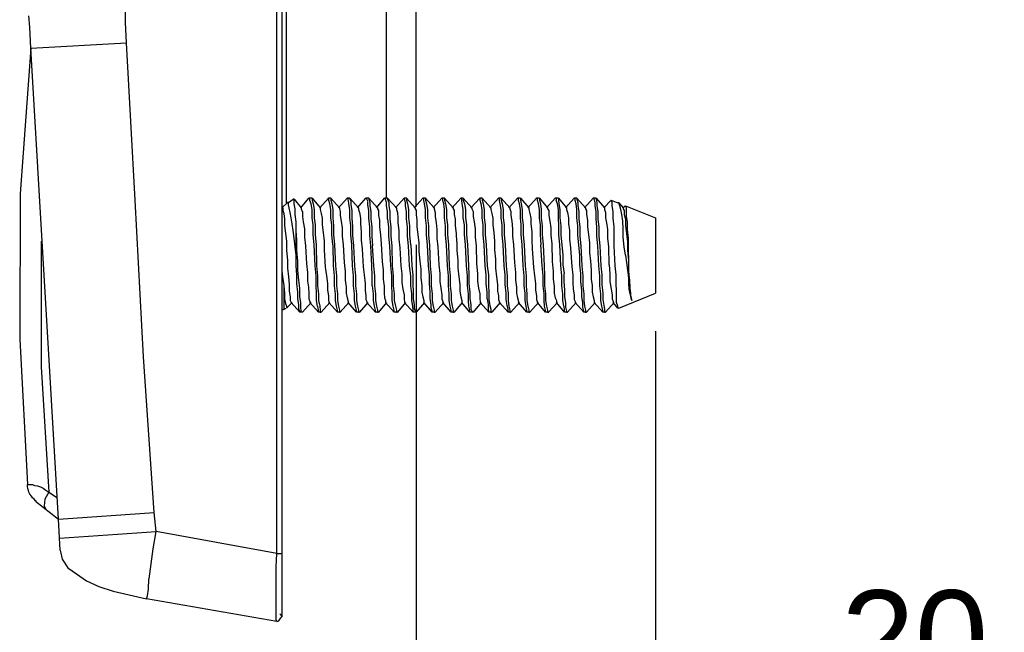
# Model space of a CAD drawing. Extents: x 0 to 283, y 0 to 196.
# Tile 17 of 35: x 122 to 148, y 79 to 95. Entities that reach past the tile are written whole.
import ezdxf

# ---------------------------------------------------------------- set-up
doc = ezdxf.new("R2010")
doc.units = 0
doc.layers.get('0').update_dxf_attribs({"linetype": 'CONTINUOUS'})
doc.layers.get('DEFPOINTS').update_dxf_attribs({"linetype": 'CONTINUOUS'})
doc.layers.add('LAYER_1', color=7, linetype='CONTINUOUS')
doc.styles.add('SANSSERIF', font='sanss___.ttf')
doc.dimstyles.new('ISO-25$0', dxfattribs={"dimtxt": 2.5, "dimasz": 2.5, "dimexe": 1.25, "dimexo": 1, "dimgap": 0.6, "dimtad": 1, "dimdec": 1, "dimzin": 9, "dimdsep": 46, "dimtxsty": 'SANSSERIF', "dimcen": 0.75, "dimadec": 1, "dimazin": 0, "dimtfac": 1, "dimtdec": 1, "dimtmove": 0, "dimatfit": 3, "dimfxl": 1, "dimarcsym": 0})

# ---------------------------------------------------------------- blocks, each defined once
blk = doc.blocks.new('*D59')
at = {"color": 0, "lineweight": -2, "transparency": 16777216}
for p, q in [((132.314, 88.76), (132.314, 64.536)), ((128.616, 77.983), (128.616, 64.536)), ((126.116, 65.786), (123.616, 65.786)), ((128.616, 65.786), (132.314, 65.786)), ((134.814, 65.786), (143.004, 65.786))]:
    blk.add_line(p, q, dxfattribs=at)
at = {"color": 0, "transparency": 16777216}
for points in [[(126.116, 66.203), (126.116, 65.37), (128.616, 65.786)], [(134.814, 66.203), (134.814, 65.37), (132.314, 65.786)]]:
    blk.add_solid(points, dxfattribs=at)
at = {"layer": 'DEFPOINTS', "color": 0, "transparency": 16777216}
for p in [(132.314, 89.76), (128.616, 78.983), (132.314, 65.786)]:
    blk.add_point(p, dxfattribs=at)
at = {"color": 0, "transparency": 16777216, "insert": (140.159, 67.636), "char_height": 2.5, "attachment_point": 5, "style": 'SANSSERIF'}
blk.add_mtext('7.4', dxfattribs=at)
blk = doc.blocks.new('*D60')
at = {"color": 0, "lineweight": -2, "transparency": 16777216}
for p, q in [((138.631, 86.48), (138.631, 75.228)), ((128.616, 77.936), (128.616, 75.228)), ((131.116, 76.478), (136.131, 76.478)), ((138.631, 76.478), (147.842, 76.478))]:
    blk.add_line(p, q, dxfattribs=at)
at = {"color": 0, "transparency": 16777216}
for points in [[(131.116, 76.895), (131.116, 76.061), (128.616, 76.478)], [(136.131, 76.895), (136.131, 76.061), (138.631, 76.478)]]:
    blk.add_solid(points, dxfattribs=at)
at = {"layer": 'DEFPOINTS', "color": 0, "transparency": 16777216}
for p in [(138.631, 87.48), (128.616, 78.936), (138.631, 76.478)]:
    blk.add_point(p, dxfattribs=at)
at = {"color": 0, "transparency": 16777216, "insert": (145.476, 78.366), "char_height": 2.5, "attachment_point": 5, "style": 'SANSSERIF'}
blk.add_mtext('20', dxfattribs=at)

msp = doc.modelspace()

# ---------------------------------------------------------------- linework, layer by layer
at = {"layer": 'LAYER_1', "color": 7}
for points in [[(128.765, 123.408), (128.765, 78.936)], [(128.63, 80.609), (128.63, 121.734)], [(131.531, 89.99), (131.531, 112.61)], [(128.886, 89.868), (128.886, 112.488)], [(132.314, 89.76), (132.314, 112.367)], [(124.635, 94.632), (124.635, 94.915)], [(122.111, 94.511), (122.084, 94.809)], [(122.138, 93.958), (122.111, 94.511)], [(124.662, 94.093), (124.635, 94.633)], [(122.138, 93.958), (121.854, 90.111)], [(122.138, 93.958), (124.662, 94.093)], [(122.867, 81.514), (122.138, 93.957)], [(124.891, 89.936), (124.662, 94.093)], [(121.854, 90.111), (121.841, 86.264)], [(128.94, 89.882), (129.061, 89.962)], [(129.089, 89.962), (129.061, 89.962)], [(129.089, 89.962), (129.278, 89.733)], [(129.089, 89.936), (129.089, 89.962)], [(129.264, 89.733), (129.48, 89.99)], [(129.507, 89.99), (129.48, 89.99)], [(129.561, 89.99), (129.507, 89.99)], [(129.507, 89.99), (129.507, 89.99)], [(129.507, 89.936), (129.507, 89.99)], [(129.561, 89.99), (129.561, 89.99)], [(129.561, 89.99), (129.777, 89.733)], [(129.561, 89.99), (129.561, 89.936)], [(129.561, 89.99), (129.561, 89.99)], [(129.764, 89.733), (129.993, 89.99)], [(130.006, 89.99), (129.993, 89.99)], [(130.06, 89.99), (130.006, 89.99)], [(130.006, 89.99), (130.006, 89.99)], [(130.006, 89.936), (130.006, 89.99)], [(130.06, 89.99), (130.06, 89.99)], [(130.06, 89.99), (130.289, 89.733)], [(130.06, 89.99), (130.06, 89.936)], [(130.06, 89.99), (130.06, 89.99)], [(130.263, 89.733), (130.492, 89.99)], [(130.519, 89.99), (130.492, 89.99)], [(130.519, 89.99), (130.519, 89.99)], [(130.519, 89.936), (130.519, 89.99)], [(130.56, 89.99), (130.52, 89.99)], [(130.56, 89.99), (130.56, 89.99)], [(130.56, 89.99), (130.789, 89.733)], [(130.56, 89.99), (130.56, 89.962)], [(130.56, 89.962), (130.586, 89.909)], [(130.762, 89.733), (130.978, 89.99)], [(130.978, 89.99), (130.978, 89.99)], [(131.005, 89.99), (130.978, 89.99)], [(131.059, 89.99), (131.005, 89.99)], [(131.005, 89.962), (131.005, 89.99)], [(131.032, 89.909), (131.005, 89.962)], [(131.059, 89.99), (131.059, 89.99)], [(131.059, 89.99), (131.288, 89.733)], [(131.059, 89.99), (131.059, 89.962)], [(131.059, 89.962), (131.086, 89.882)], [(131.261, 89.733), (131.477, 89.99)], [(131.505, 89.99), (131.477, 89.99)], [(131.558, 89.99), (131.505, 89.99)], [(131.505, 89.962), (131.505, 89.99)], [(131.531, 89.882), (131.505, 89.962)], [(131.558, 89.99), (131.558, 89.99)], [(131.558, 89.99), (131.788, 89.733)], [(131.558, 89.99), (131.558, 89.962)], [(131.558, 89.962), (131.585, 89.882)], [(131.761, 89.733), (131.99, 89.99)], [(132.004, 89.99), (131.99, 89.99)], [(132.058, 89.99), (132.004, 89.99)], [(132.004, 89.962), (132.004, 89.99)], [(132.031, 89.882), (132.004, 89.962)], [(132.058, 89.99), (132.058, 89.99)], [(132.058, 89.99), (132.287, 89.733)], [(132.058, 89.99), (132.058, 89.936)], [(132.058, 89.99), (132.058, 89.99)], [(132.261, 89.733), (132.49, 89.99)], [(132.517, 89.99), (132.49, 89.99)], [(132.557, 89.99), (132.517, 89.99)], [(132.517, 89.99), (132.517, 89.99)], [(132.517, 89.936), (132.517, 89.99)], [(132.557, 89.99), (132.557, 89.99)], [(132.557, 89.99), (132.786, 89.733)], [(132.557, 89.99), (132.557, 89.936)], [(132.557, 89.99), (132.557, 89.99)], [(132.76, 89.733), (132.989, 89.99)], [(133.016, 89.99), (132.989, 89.99)], [(133.057, 89.99), (133.016, 89.99)], [(133.016, 89.99), (133.016, 89.99)], [(133.016, 89.936), (133.016, 89.99)], [(133.057, 89.99), (133.057, 89.99)], [(133.057, 89.99), (133.286, 89.733)], [(133.057, 89.99), (133.057, 89.936)], [(133.057, 89.99), (133.057, 89.99)], [(133.259, 89.733), (133.489, 89.99)], [(133.515, 89.99), (133.489, 89.99)], [(133.556, 89.99), (133.515, 89.99)], [(133.515, 89.99), (133.515, 89.99)], [(133.515, 89.936), (133.515, 89.99)], [(133.556, 89.99), (133.556, 89.99)], [(133.556, 89.99), (133.785, 89.733)], [(133.556, 89.99), (133.556, 89.936)], [(133.556, 89.99), (133.556, 89.99)], [(133.758, 89.733), (133.988, 89.99)], [(134.002, 89.99), (133.988, 89.99)], [(134.055, 89.99), (134.002, 89.99)], [(134.002, 89.99), (134.002, 89.99)], [(134.002, 89.936), (134.002, 89.99)], [(134.055, 89.99), (134.055, 89.99)], [(134.055, 89.99), (134.285, 89.733)], [(134.055, 89.99), (134.055, 89.936)], [(134.055, 89.99), (134.055, 89.99)], [(134.258, 89.733), (134.488, 89.99)], [(134.514, 89.99), (134.487, 89.99)], [(134.555, 89.99), (134.514, 89.99)], [(134.514, 89.99), (134.514, 89.99)], [(134.514, 89.936), (134.514, 89.99)], [(134.555, 89.99), (134.555, 89.99)], [(134.555, 89.99), (134.784, 89.733)], [(134.555, 89.99), (134.555, 89.936)], [(134.555, 89.99), (134.555, 89.99)], [(134.757, 89.733), (134.987, 89.99)], [(135.014, 89.99), (134.987, 89.99)], [(135.067, 89.99), (135.014, 89.99)], [(135.014, 89.99), (135.014, 89.99)], [(135.014, 89.936), (135.014, 89.99)], [(135.067, 89.99), (135.067, 89.99)], [(135.067, 89.99), (135.284, 89.733)], [(135.067, 89.99), (135.067, 89.936)], [(135.067, 89.99), (135.067, 89.99)], [(135.257, 89.733), (135.486, 89.99)], [(135.513, 89.99), (135.486, 89.99)], [(135.567, 89.99), (135.513, 89.99)], [(135.513, 89.99), (135.513, 89.99)], [(135.513, 89.936), (135.513, 89.99)], [(135.567, 89.99), (135.567, 89.99)], [(135.567, 89.99), (135.783, 89.733)], [(135.567, 89.99), (135.567, 89.936)], [(135.567, 89.99), (135.567, 89.99)], [(135.756, 89.733), (135.985, 89.99)], [(136.013, 89.99), (135.985, 89.99)], [(136.066, 89.99), (136.013, 89.99)], [(136.013, 89.99), (136.013, 89.99)], [(136.013, 89.936), (136.013, 89.99)], [(136.066, 89.99), (136.066, 89.99)], [(136.066, 89.99), (136.282, 89.733)], [(136.066, 89.99), (136.066, 89.936)], [(136.066, 89.99), (136.066, 89.99)], [(136.255, 89.733), (136.484, 89.99)], [(136.512, 89.99), (136.485, 89.99)], [(136.552, 89.99), (136.512, 89.99)], [(136.512, 89.99), (136.512, 89.99)], [(136.512, 89.936), (136.512, 89.99)], [(136.552, 89.99), (136.552, 89.99)], [(136.552, 89.99), (136.781, 89.733)], [(136.552, 89.99), (136.552, 89.962)], [(136.552, 89.962), (136.579, 89.882)], [(136.755, 89.733), (136.984, 89.99)], [(137.011, 89.99), (136.984, 89.99)], [(137.065, 89.99), (137.011, 89.99)], [(137.011, 89.962), (137.011, 89.99)], [(137.038, 89.882), (137.011, 89.962)], [(137.065, 89.99), (137.065, 89.99)], [(137.065, 89.99), (137.281, 89.733)], [(137.065, 89.99), (137.065, 89.962)], [(137.065, 89.962), (137.078, 89.882)], [(125.107, 85.806), (124.891, 89.936)], [(128.765, 89.733), (128.913, 89.882)], [(128.765, 89.76), (128.792, 89.733)], [(128.792, 89.733), (128.792, 89.706)], [(128.792, 89.707), (128.792, 89.667)], [(128.94, 89.868), (128.913, 89.882)], [(128.913, 89.882), (128.913, 89.882)], [(128.94, 89.882), (128.913, 89.882)], [(128.94, 89.814), (128.94, 89.882)], [(128.94, 89.814), (128.94, 89.868)], [(128.954, 89.733), (128.94, 89.814)], [(128.98, 89.612), (128.954, 89.733)], [(129.089, 89.842), (129.089, 89.935)], [(129.115, 89.707), (129.089, 89.842)], [(129.115, 89.558), (129.115, 89.706)], [(129.278, 89.733), (129.278, 89.706)], [(129.278, 89.707), (129.304, 89.639)], [(129.534, 89.842), (129.507, 89.935)], [(129.561, 89.693), (129.534, 89.841)], [(129.561, 89.936), (129.588, 89.842)], [(129.588, 89.842), (129.615, 89.693)], [(129.777, 89.733), (129.777, 89.693)], [(129.777, 89.733), (129.777, 89.733)], [(130.034, 89.842), (130.006, 89.935)], [(130.06, 89.693), (130.034, 89.841)], [(130.06, 89.936), (130.087, 89.842)], [(130.087, 89.842), (130.114, 89.693)], [(130.29, 89.733), (130.29, 89.706)], [(130.29, 89.707), (130.303, 89.639)], [(130.533, 89.842), (130.52, 89.935)], [(130.56, 89.693), (130.533, 89.841)], [(130.586, 89.909), (130.586, 89.815)], [(130.586, 89.814), (130.614, 89.667)], [(130.789, 89.733), (130.789, 89.693)], [(131.032, 89.814), (131.032, 89.908)], [(131.059, 89.666), (131.032, 89.814)], [(131.086, 89.882), (131.086, 89.787)], [(131.086, 89.787), (131.113, 89.639)], [(131.289, 89.733), (131.289, 89.706)], [(131.289, 89.707), (131.315, 89.667)], [(131.531, 89.787), (131.531, 89.882)], [(131.558, 89.639), (131.531, 89.787)], [(131.585, 89.882), (131.585, 89.787)], [(131.585, 89.787), (131.612, 89.639)], [(131.788, 89.733), (131.788, 89.693)], [(132.031, 89.787), (132.031, 89.882)], [(132.058, 89.639), (132.031, 89.787)], [(132.058, 89.936), (132.085, 89.842)], [(132.085, 89.842), (132.112, 89.693)], [(132.287, 89.733), (132.287, 89.706)], [(132.287, 89.707), (132.315, 89.667)], [(132.53, 89.842), (132.517, 89.935)], [(132.557, 89.693), (132.53, 89.841)], [(132.557, 89.936), (132.584, 89.842)], [(132.584, 89.842), (132.611, 89.693)], [(132.786, 89.733), (132.786, 89.706)], [(132.786, 89.707), (132.814, 89.612)], [(133.043, 89.842), (133.016, 89.935)], [(133.057, 89.693), (133.043, 89.841)], [(133.057, 89.936), (133.083, 89.842)], [(133.084, 89.842), (133.111, 89.693)], [(133.286, 89.733), (133.286, 89.706)], [(133.286, 89.707), (133.313, 89.667)], [(133.529, 89.842), (133.515, 89.935)], [(133.556, 89.693), (133.529, 89.841)], [(133.556, 89.936), (133.583, 89.842)], [(133.583, 89.842), (133.61, 89.693)], [(133.785, 89.733), (133.785, 89.706)], [(133.785, 89.707), (133.813, 89.639)], [(134.028, 89.842), (134.001, 89.935)], [(134.055, 89.693), (134.028, 89.841)], [(134.055, 89.936), (134.082, 89.842)], [(134.082, 89.842), (134.109, 89.693)], [(134.285, 89.733), (134.285, 89.693)], [(134.285, 89.733), (134.285, 89.733)], [(134.528, 89.842), (134.514, 89.935)], [(134.555, 89.693), (134.528, 89.841)], [(134.555, 89.936), (134.582, 89.842)], [(134.582, 89.842), (134.609, 89.693)], [(134.784, 89.733), (134.784, 89.706)], [(134.784, 89.707), (134.811, 89.639)], [(135.04, 89.842), (135.014, 89.935)], [(135.067, 89.693), (135.041, 89.841)], [(135.067, 89.936), (135.081, 89.842)], [(135.081, 89.842), (135.108, 89.693)], [(135.284, 89.733), (135.284, 89.693)], [(135.54, 89.842), (135.513, 89.935)], [(135.567, 89.693), (135.54, 89.841)], [(135.567, 89.936), (135.594, 89.842)], [(135.594, 89.842), (135.608, 89.693)], [(135.783, 89.733), (135.783, 89.706)], [(135.783, 89.707), (135.81, 89.667)], [(136.039, 89.842), (136.012, 89.935)], [(136.066, 89.693), (136.039, 89.841)], [(136.066, 89.936), (136.08, 89.842)], [(136.08, 89.842), (136.107, 89.693)], [(136.282, 89.733), (136.282, 89.693)], [(136.539, 89.842), (136.512, 89.935)], [(136.552, 89.693), (136.539, 89.841)], [(136.579, 89.882), (136.579, 89.787)], [(136.579, 89.787), (136.606, 89.639)], [(136.782, 89.733), (136.782, 89.706)], [(136.782, 89.707), (136.809, 89.667)], [(137.038, 89.787), (137.038, 89.882)], [(137.065, 89.639), (137.038, 89.787)], [(137.079, 89.882), (137.079, 89.787)], [(137.079, 89.787), (137.105, 89.639)], [(137.268, 89.733), (137.456, 89.936)], [(137.281, 89.733), (137.281, 89.693)], [(137.456, 89.936), (137.632, 89.868)], [(137.456, 89.936), (137.456, 89.936)], [(137.484, 89.882), (137.456, 89.936)], [(137.456, 89.936), (137.456, 89.936)], [(137.484, 89.787), (137.484, 89.882)], [(137.511, 89.639), (137.484, 89.787)], [(137.659, 89.868), (137.632, 89.868)], [(137.659, 89.868), (137.78, 89.733)], [(137.659, 89.868), (137.659, 89.868)], [(137.685, 89.787), (137.659, 89.868)], [(137.713, 89.693), (137.685, 89.787)], [(137.767, 89.733), (137.834, 89.787)], [(137.78, 89.733), (137.78, 89.706)], [(137.78, 89.707), (137.807, 89.667)], [(137.835, 89.787), (138.631, 89.477)], [(137.835, 89.787), (137.835, 89.787)], [(137.861, 89.733), (137.835, 89.787)], [(137.835, 89.787), (137.835, 89.787)], [(137.861, 89.666), (137.861, 89.733)], [(128.792, 89.666), (128.818, 89.584)], [(128.819, 89.584), (128.832, 89.437)], [(129.008, 89.477), (128.981, 89.612)], [(129.035, 89.315), (129.008, 89.477)], [(129.143, 89.369), (129.115, 89.558)], [(129.305, 89.639), (129.305, 89.504)], [(129.305, 89.504), (129.331, 89.369)], [(129.561, 89.477), (129.561, 89.693)], [(129.588, 89.288), (129.561, 89.477)], [(129.615, 89.693), (129.615, 89.477)], [(129.615, 89.477), (129.642, 89.287)], [(129.777, 89.693), (129.804, 89.584)], [(129.804, 89.584), (129.831, 89.463)], [(129.831, 89.463), (129.831, 89.288)], [(130.06, 89.477), (130.06, 89.693)], [(130.087, 89.288), (130.061, 89.477)], [(130.114, 89.693), (130.114, 89.477)], [(130.114, 89.477), (130.128, 89.261)], [(130.303, 89.639), (130.303, 89.531)], [(130.303, 89.531), (130.33, 89.383)], [(130.56, 89.477), (130.56, 89.693)], [(130.586, 89.261), (130.56, 89.477)], [(130.614, 89.666), (130.614, 89.463)], [(130.614, 89.463), (130.627, 89.234)], [(130.789, 89.693), (130.816, 89.612)], [(130.816, 89.612), (130.843, 89.463)], [(130.843, 89.463), (130.843, 89.315)], [(131.059, 89.463), (131.059, 89.666)], [(131.086, 89.234), (131.059, 89.463)], [(131.113, 89.639), (131.113, 89.437)], [(131.316, 89.666), (131.316, 89.531)], [(131.316, 89.531), (131.342, 89.41)], [(131.558, 89.436), (131.558, 89.639)], [(131.612, 89.639), (131.612, 89.437)], [(131.788, 89.693), (131.815, 89.612)], [(131.815, 89.612), (131.828, 89.477)], [(131.828, 89.477), (131.828, 89.342)], [(132.058, 89.436), (132.058, 89.639)], [(132.112, 89.693), (132.112, 89.477)], [(132.112, 89.477), (132.139, 89.261)], [(132.314, 89.666), (132.314, 89.558)], [(132.314, 89.558), (132.328, 89.41)], [(132.557, 89.477), (132.557, 89.693)], [(132.584, 89.261), (132.557, 89.477)], [(132.611, 89.693), (132.611, 89.477)], [(132.611, 89.477), (132.638, 89.261)], [(132.814, 89.612), (132.814, 89.504)], [(132.814, 89.504), (132.841, 89.342)], [(133.057, 89.477), (133.057, 89.693)], [(133.084, 89.261), (133.057, 89.477)], [(133.111, 89.693), (133.111, 89.477)], [(133.111, 89.477), (133.137, 89.287)], [(133.313, 89.666), (133.313, 89.558)], [(133.313, 89.558), (133.34, 89.437)], [(133.556, 89.477), (133.556, 89.693)], [(133.583, 89.288), (133.556, 89.477)], [(133.61, 89.693), (133.61, 89.477)], [(133.61, 89.477), (133.637, 89.287)], [(133.813, 89.639), (133.813, 89.504)], [(133.813, 89.504), (133.839, 89.369)], [(134.055, 89.477), (134.055, 89.693)], [(134.082, 89.288), (134.055, 89.477)], [(134.109, 89.693), (134.109, 89.477)], [(134.109, 89.477), (134.136, 89.287)], [(134.285, 89.693), (134.311, 89.584)], [(134.312, 89.584), (134.338, 89.463)], [(134.339, 89.463), (134.339, 89.288)], [(134.555, 89.477), (134.555, 89.693)], [(134.582, 89.288), (134.555, 89.477)], [(134.609, 89.693), (134.609, 89.477)], [(134.609, 89.477), (134.635, 89.287)], [(134.811, 89.639), (134.811, 89.531)], [(134.811, 89.531), (134.838, 89.383)], [(135.067, 89.477), (135.067, 89.693)], [(135.081, 89.288), (135.067, 89.477)], [(135.108, 89.693), (135.108, 89.477)], [(135.108, 89.477), (135.135, 89.287)], [(135.284, 89.693), (135.31, 89.584)], [(135.31, 89.584), (135.338, 89.463)], [(135.338, 89.463), (135.338, 89.315)], [(135.567, 89.477), (135.567, 89.693)], [(135.594, 89.288), (135.567, 89.477)], [(135.608, 89.693), (135.608, 89.477)], [(135.608, 89.477), (135.634, 89.261)], [(135.81, 89.666), (135.81, 89.531)], [(135.81, 89.531), (135.837, 89.383)], [(136.066, 89.477), (136.066, 89.693)], [(136.08, 89.261), (136.066, 89.477)], [(136.107, 89.693), (136.107, 89.477)], [(136.107, 89.477), (136.134, 89.261)], [(136.282, 89.693), (136.309, 89.612)], [(136.309, 89.612), (136.336, 89.477)], [(136.336, 89.477), (136.336, 89.315)], [(136.552, 89.477), (136.552, 89.693)], [(136.579, 89.261), (136.552, 89.477)], [(136.606, 89.639), (136.606, 89.437)], [(136.809, 89.666), (136.809, 89.558)], [(136.809, 89.558), (136.835, 89.41)], [(137.065, 89.436), (137.065, 89.639)], [(137.105, 89.639), (137.105, 89.437)], [(137.281, 89.693), (137.308, 89.612)], [(137.308, 89.612), (137.308, 89.477)], [(137.308, 89.477), (137.335, 89.342)], [(137.511, 89.463), (137.511, 89.639)], [(137.538, 89.234), (137.511, 89.463)], [(137.74, 89.558), (137.713, 89.693)], [(137.767, 89.382), (137.74, 89.558)], [(137.807, 89.666), (137.807, 89.558)], [(137.807, 89.558), (137.835, 89.437)], [(137.861, 89.504), (137.861, 89.666)], [(137.889, 89.369), (137.861, 89.504)], [(138.631, 89.477), (138.631, 87.48)], [(128.832, 89.436), (128.832, 89.261)], [(128.832, 89.261), (128.859, 89.059)], [(129.061, 89.139), (129.035, 89.315)], [(129.143, 89.139), (129.143, 89.369)], [(129.143, 88.491), (129.143, 89.369)], [(129.331, 89.369), (129.359, 89.18)], [(129.588, 89.031), (129.588, 89.287)], [(129.642, 89.288), (129.642, 89.031)], [(129.831, 89.288), (129.858, 89.086)], [(130.087, 89.031), (130.087, 89.287)], [(130.128, 89.261), (130.128, 89.031)], [(130.33, 89.382), (130.357, 89.207)], [(130.357, 89.207), (130.357, 88.991)], [(130.586, 89.031), (130.586, 89.261)], [(130.627, 89.234), (130.627, 89.018)], [(130.843, 89.315), (130.856, 89.112)], [(131.086, 89.018), (131.086, 89.234)], [(131.113, 89.436), (131.14, 89.234)], [(131.14, 89.234), (131.14, 88.991)], [(131.342, 89.41), (131.342, 89.234)], [(131.342, 89.234), (131.37, 89.018)], [(131.585, 89.234), (131.559, 89.436)], [(131.585, 88.991), (131.585, 89.234)], [(131.612, 89.436), (131.64, 89.234)], [(131.64, 89.234), (131.64, 88.991)], [(131.828, 89.342), (131.855, 89.14)], [(132.085, 89.234), (132.058, 89.436)], [(132.085, 88.991), (132.085, 89.234)], [(132.139, 89.261), (132.139, 89.018)], [(132.327, 89.41), (132.327, 89.234)], [(132.327, 89.234), (132.355, 89.031)], [(132.584, 89.018), (132.584, 89.261)], [(132.638, 89.261), (132.638, 89.018)], [(132.841, 89.342), (132.854, 89.166)], [(133.084, 89.018), (133.084, 89.261)], [(133.137, 89.288), (133.137, 89.031)], [(133.34, 89.436), (133.34, 89.261)], [(133.34, 89.261), (133.367, 89.059)], [(133.583, 89.031), (133.583, 89.287)], [(133.637, 89.288), (133.637, 89.031)], [(133.839, 89.369), (133.866, 89.18)], [(134.082, 89.031), (134.082, 89.287)], [(134.136, 89.288), (134.136, 89.031)], [(134.339, 89.288), (134.366, 89.086)], [(134.582, 89.031), (134.582, 89.287)], [(134.635, 89.288), (134.635, 89.031)], [(134.838, 89.382), (134.852, 89.181)], [(135.081, 89.031), (135.081, 89.287)], [(135.135, 89.288), (135.135, 89.031)], [(135.338, 89.315), (135.364, 89.112)], [(135.594, 89.031), (135.594, 89.287)], [(135.634, 89.261), (135.634, 89.031)], [(135.837, 89.382), (135.864, 89.207)], [(135.864, 89.207), (135.864, 89.018)], [(136.08, 89.031), (136.08, 89.261)], [(136.134, 89.261), (136.134, 89.018)], [(136.336, 89.315), (136.363, 89.14)], [(136.579, 89.018), (136.579, 89.261)], [(136.606, 89.436), (136.634, 89.234)], [(136.634, 89.234), (136.634, 88.991)], [(136.835, 89.41), (136.835, 89.234)], [(136.835, 89.234), (136.863, 89.031)], [(137.079, 89.234), (137.065, 89.436)], [(137.079, 88.991), (137.079, 89.234)], [(137.105, 89.436), (137.133, 89.234)], [(137.133, 89.234), (137.133, 88.991)], [(137.335, 89.342), (137.362, 89.166)], [(137.538, 89.018), (137.538, 89.234)], [(137.78, 89.18), (137.767, 89.382)], [(137.835, 89.436), (137.835, 89.261)], [(137.835, 89.261), (137.861, 89.059)], [(137.889, 89.166), (137.889, 89.369)], [(128.859, 89.058), (128.886, 88.856)], [(129.089, 88.937), (129.061, 89.139)], [(129.115, 88.708), (129.089, 88.937)], [(129.156, 88.883), (129.143, 89.139)], [(129.359, 89.18), (129.359, 88.964)], [(129.359, 88.964), (129.386, 88.735)], [(129.615, 88.762), (129.588, 89.031)], [(129.642, 89.031), (129.668, 88.761)], [(129.858, 89.086), (129.885, 88.856)], [(130.114, 88.762), (130.088, 89.031)], [(130.128, 89.031), (130.155, 88.761)], [(130.357, 88.991), (130.384, 88.762)], [(130.614, 88.762), (130.587, 89.031)], [(130.627, 89.018), (130.654, 88.735)], [(130.857, 89.112), (130.857, 88.883)], [(131.113, 88.735), (131.086, 89.018)], [(131.14, 88.991), (131.154, 88.735)], [(131.37, 89.018), (131.383, 88.788)], [(131.612, 88.735), (131.586, 88.991)], [(131.64, 88.991), (131.666, 88.735)], [(131.855, 89.139), (131.855, 88.91)], [(132.112, 88.735), (132.085, 88.991)], [(132.139, 89.018), (132.165, 88.762)], [(132.355, 89.031), (132.382, 88.815)], [(132.611, 88.762), (132.584, 89.018)], [(132.638, 89.018), (132.666, 88.762)], [(132.854, 89.166), (132.854, 88.937)], [(132.854, 88.937), (132.881, 88.708)], [(133.111, 88.762), (133.083, 89.018)], [(133.137, 89.031), (133.165, 88.761)], [(133.367, 89.058), (133.38, 88.842)], [(133.61, 88.762), (133.583, 89.031)], [(133.637, 89.031), (133.664, 88.761)], [(133.867, 89.18), (133.867, 88.964)], [(133.867, 88.964), (133.893, 88.735)], [(134.109, 88.762), (134.082, 89.031)], [(134.136, 89.031), (134.163, 88.761)], [(134.366, 89.086), (134.379, 88.856)], [(134.609, 88.762), (134.582, 89.031)], [(134.635, 89.031), (134.663, 88.761)], [(134.852, 89.18), (134.852, 88.991)], [(134.852, 88.991), (134.878, 88.762)], [(135.108, 88.762), (135.081, 89.031)], [(135.135, 89.031), (135.162, 88.761)], [(135.364, 89.112), (135.364, 88.883)], [(135.608, 88.762), (135.594, 89.031)], [(135.634, 89.031), (135.661, 88.761)], [(135.864, 89.018), (135.891, 88.788)], [(136.107, 88.762), (136.08, 89.031)], [(136.134, 89.018), (136.161, 88.762)], [(136.363, 89.139), (136.363, 88.91)], [(136.606, 88.762), (136.579, 89.018)], [(136.634, 88.991), (136.66, 88.735)], [(136.863, 89.031), (136.89, 88.815)], [(137.105, 88.735), (137.079, 88.991)], [(137.133, 88.991), (137.16, 88.735)], [(137.362, 89.166), (137.362, 88.937)], [(137.362, 88.937), (137.389, 88.708)], [(137.538, 88.735), (137.538, 89.018)], [(137.78, 88.964), (137.78, 89.18)], [(137.807, 88.708), (137.78, 88.964)], [(137.861, 89.058), (137.889, 88.842)], [(137.915, 88.937), (137.889, 89.166)], [(137.915, 88.708), (137.915, 88.937)], [(122.408, 88.856), (122.408, 85.536)], [(128.886, 88.856), (128.886, 88.613)], [(129.143, 88.491), (129.115, 88.708)], [(129.156, 88.613), (129.156, 88.883)], [(129.385, 88.735), (129.413, 88.261)], [(129.642, 88.208), (129.615, 88.761)], [(129.669, 88.762), (129.683, 88.208)], [(129.885, 88.856), (129.885, 88.627)], [(130.128, 88.208), (130.115, 88.761)], [(130.155, 88.762), (130.182, 88.208)], [(130.384, 88.762), (130.411, 88.289)], [(130.627, 88.208), (130.614, 88.761)], [(130.654, 88.735), (130.681, 88.208)], [(130.857, 88.883), (130.884, 88.653)], [(131.14, 88.208), (131.114, 88.735)], [(131.153, 88.735), (131.18, 88.208)], [(131.383, 88.788), (131.41, 88.317)], [(131.64, 88.208), (131.612, 88.735)], [(131.667, 88.735), (131.68, 88.208)], [(131.855, 88.91), (131.882, 88.681)], [(131.882, 88.68), (131.909, 88.208)], [(132.139, 88.208), (132.112, 88.735)], [(132.166, 88.762), (132.192, 88.208)], [(132.382, 88.815), (132.382, 88.586)], [(132.638, 88.208), (132.611, 88.761)], [(132.666, 88.762), (132.679, 88.208)], [(132.881, 88.708), (132.908, 88.235)], [(133.137, 88.208), (133.111, 88.761)], [(133.165, 88.762), (133.178, 88.208)], [(133.381, 88.842), (133.381, 88.613)], [(133.637, 88.208), (133.61, 88.761)], [(133.664, 88.762), (133.691, 88.208)], [(133.893, 88.735), (133.906, 88.261)], [(134.136, 88.208), (134.109, 88.761)], [(134.163, 88.762), (134.19, 88.208)], [(134.379, 88.856), (134.379, 88.627)], [(134.635, 88.208), (134.609, 88.761)], [(134.663, 88.762), (134.689, 88.208)], [(134.878, 88.762), (134.906, 88.289)], [(135.135, 88.208), (135.108, 88.761)], [(135.162, 88.762), (135.189, 88.208)], [(135.364, 88.883), (135.378, 88.653)], [(135.634, 88.208), (135.607, 88.761)], [(135.661, 88.762), (135.688, 88.208)], [(135.891, 88.788), (135.904, 88.317)], [(136.134, 88.208), (136.107, 88.761)], [(136.161, 88.762), (136.188, 88.491)], [(136.363, 88.91), (136.39, 88.681)], [(136.39, 88.68), (136.417, 88.182)], [(136.634, 88.491), (136.606, 88.762)], [(136.66, 88.735), (136.687, 88.208)], [(136.89, 88.815), (136.89, 88.559)], [(137.133, 88.208), (137.105, 88.735)], [(137.16, 88.735), (137.186, 88.208)], [(137.389, 88.708), (137.402, 88.235)], [(137.564, 88.208), (137.538, 88.735)], [(137.835, 88.491), (137.807, 88.708)], [(137.889, 88.842), (137.889, 88.613)], [(137.929, 88.261), (137.916, 88.707)], [(128.886, 88.613), (128.913, 88.356)], [(129.143, 88.208), (129.143, 88.491)], [(129.183, 88.33), (129.156, 88.613)], [(129.885, 88.626), (129.912, 88.167)], [(130.884, 88.653), (130.911, 88.182)], [(132.382, 88.586), (132.409, 88.33)], [(133.381, 88.613), (133.407, 88.356)], [(134.379, 88.626), (134.406, 88.384)], [(135.378, 88.653), (135.405, 88.167)], [(136.188, 88.491), (136.188, 88.236)], [(136.634, 88.235), (136.634, 88.491)], [(136.89, 88.559), (136.916, 88.33)], [(137.835, 88.491), (137.861, 88.289)], [(137.889, 88.613), (137.915, 88.356)], [(128.913, 88.356), (128.913, 88.14)], [(129.156, 87.965), (129.143, 88.208)], [(129.183, 88.087), (129.183, 88.33)], [(129.413, 88.261), (129.439, 88.033)], [(129.669, 87.938), (129.642, 88.208)], [(129.683, 88.208), (129.709, 87.938)], [(129.912, 88.167), (129.939, 87.938)], [(130.155, 87.938), (130.128, 88.208)], [(130.182, 88.208), (130.209, 87.938)], [(130.411, 88.289), (130.438, 88.06)], [(130.654, 87.938), (130.627, 88.208)], [(130.681, 88.208), (130.708, 87.938)], [(130.911, 88.181), (130.937, 87.965)], [(131.153, 87.938), (131.14, 88.208)], [(131.18, 88.208), (131.208, 87.938)], [(131.41, 88.317), (131.436, 88.087)], [(131.667, 87.938), (131.64, 88.208)], [(131.68, 88.208), (131.707, 87.938)], [(131.91, 88.208), (131.936, 87.992)], [(132.166, 87.938), (132.139, 88.208)], [(132.192, 88.208), (132.22, 87.965)], [(132.409, 88.33), (132.435, 88.114)], [(132.666, 87.965), (132.638, 88.208)], [(132.679, 88.208), (132.706, 87.938)], [(132.908, 88.235), (132.935, 88.006)], [(133.165, 87.938), (133.137, 88.208)], [(133.178, 88.208), (133.205, 87.938)], [(133.408, 88.356), (133.408, 88.14)], [(133.664, 87.938), (133.637, 88.208)], [(133.691, 88.208), (133.704, 87.965)], [(133.907, 88.261), (133.933, 88.006)], [(134.163, 87.965), (134.136, 88.208)], [(134.19, 88.208), (134.217, 87.965)], [(134.407, 88.384), (134.407, 88.14)], [(134.663, 87.965), (134.636, 88.208)], [(134.689, 88.208), (134.717, 87.938)], [(134.906, 88.289), (134.932, 88.033)], [(135.162, 87.938), (135.135, 88.208)], [(135.189, 88.208), (135.216, 87.938)], [(135.405, 88.167), (135.432, 87.938)], [(135.661, 87.938), (135.634, 88.208)], [(135.688, 88.208), (135.702, 87.938)], [(135.904, 88.317), (135.931, 88.06)], [(136.161, 87.938), (136.134, 88.208)], [(136.188, 88.235), (136.215, 88.006)], [(136.417, 88.181), (136.444, 87.965)], [(136.66, 88.005), (136.634, 88.235)], [(136.687, 88.208), (136.714, 87.938)], [(136.916, 88.33), (136.93, 88.087)], [(137.16, 87.938), (137.132, 88.208)], [(137.186, 88.208), (137.214, 87.965)], [(137.403, 88.235), (137.429, 87.992)], [(137.591, 87.965), (137.564, 88.208)], [(137.861, 88.289), (137.889, 88.087)], [(137.915, 88.356), (137.915, 88.114)], [(137.929, 88.033), (137.929, 88.261)], [(128.765, 88.141), (128.765, 88.06)], [(128.765, 88.06), (128.792, 87.857)], [(128.913, 88.141), (128.94, 87.911)], [(128.94, 87.911), (128.953, 87.71)], [(129.156, 87.736), (129.156, 87.965)], [(129.21, 87.83), (129.183, 88.086)], [(129.439, 88.033), (129.439, 87.804)], [(129.669, 87.681), (129.669, 87.938)], [(129.709, 87.938), (129.709, 87.682)], [(129.939, 87.938), (129.966, 87.736)], [(130.155, 87.681), (130.155, 87.938)], [(130.209, 87.938), (130.209, 87.682)], [(130.438, 88.06), (130.438, 87.83)], [(130.654, 87.681), (130.654, 87.938)], [(130.708, 87.938), (130.708, 87.682)], [(130.938, 87.965), (130.965, 87.736)], [(131.153, 87.681), (131.153, 87.938)], [(131.208, 87.938), (131.208, 87.682)], [(131.437, 88.087), (131.437, 87.857)], [(131.667, 87.681), (131.667, 87.938)], [(131.707, 87.938), (131.707, 87.682)], [(131.936, 87.992), (131.936, 87.763)], [(132.166, 87.681), (132.166, 87.938)], [(132.22, 87.965), (132.22, 87.736)], [(132.436, 88.114), (132.436, 87.884)], [(132.436, 87.884), (132.462, 87.682)], [(132.666, 87.736), (132.666, 87.965)], [(132.706, 87.938), (132.706, 87.682)], [(132.935, 88.005), (132.935, 87.79)], [(133.165, 87.681), (133.165, 87.938)], [(133.205, 87.938), (133.205, 87.682)], [(133.408, 88.141), (133.434, 87.911)], [(133.435, 87.911), (133.461, 87.71)], [(133.664, 87.681), (133.664, 87.938)], [(133.704, 87.965), (133.704, 87.736)], [(133.934, 88.005), (133.934, 87.804)], [(134.163, 87.736), (134.163, 87.965)], [(134.217, 87.965), (134.217, 87.709)], [(134.407, 88.141), (134.433, 87.911)], [(134.434, 87.911), (134.46, 87.71)], [(134.663, 87.709), (134.663, 87.965)], [(134.717, 87.938), (134.717, 87.682)], [(134.933, 88.033), (134.933, 87.83)], [(135.162, 87.681), (135.162, 87.938)], [(135.216, 87.938), (135.216, 87.682)], [(135.432, 87.938), (135.459, 87.736)], [(135.661, 87.681), (135.661, 87.938)], [(135.702, 87.938), (135.702, 87.682)], [(135.932, 88.06), (135.932, 87.857)], [(136.161, 87.681), (136.161, 87.938)], [(136.214, 88.005), (136.214, 87.79)], [(136.444, 87.965), (136.444, 87.763)], [(136.66, 87.79), (136.66, 88.006)], [(136.714, 87.938), (136.714, 87.682)], [(136.93, 88.087), (136.93, 87.857)], [(137.16, 87.681), (137.16, 87.938)], [(137.214, 87.965), (137.214, 87.709)], [(137.429, 87.992), (137.429, 87.79)], [(137.591, 87.736), (137.591, 87.965)], [(137.889, 88.087), (137.915, 87.884)], [(137.915, 88.114), (137.929, 87.911)], [(137.915, 87.884), (137.915, 87.736)], [(137.956, 87.83), (137.929, 88.032)], [(137.929, 87.911), (137.955, 87.682)], [(128.792, 87.857), (128.818, 87.682)], [(128.819, 87.681), (128.819, 87.061)], [(128.819, 87.681), (128.832, 87.48)], [(128.954, 87.709), (128.954, 87.533)], [(129.183, 87.506), (129.156, 87.736)], [(129.237, 87.614), (129.21, 87.83)], [(129.439, 87.803), (129.466, 87.642)], [(129.466, 87.642), (129.48, 87.466)], [(129.683, 87.48), (129.669, 87.681)], [(129.709, 87.681), (129.736, 87.466)], [(129.966, 87.736), (129.966, 87.56)], [(130.182, 87.466), (130.155, 87.681)], [(130.209, 87.681), (130.236, 87.466)], [(130.438, 87.83), (130.465, 87.642)], [(130.465, 87.642), (130.465, 87.48)], [(130.681, 87.466), (130.654, 87.681)], [(130.708, 87.681), (130.735, 87.466)], [(130.965, 87.736), (130.965, 87.56)], [(131.18, 87.466), (131.154, 87.681)], [(131.208, 87.681), (131.234, 87.466)], [(131.437, 87.857), (131.464, 87.668)], [(131.464, 87.668), (131.464, 87.48)], [(131.68, 87.466), (131.667, 87.681)], [(131.707, 87.681), (131.734, 87.466)], [(131.936, 87.763), (131.963, 87.587)], [(132.192, 87.466), (132.166, 87.681)], [(132.22, 87.736), (132.233, 87.506)], [(132.463, 87.681), (132.463, 87.506)], [(132.679, 87.506), (132.665, 87.736)], [(132.706, 87.681), (132.732, 87.466)], [(132.935, 87.79), (132.962, 87.615)], [(133.178, 87.466), (133.164, 87.681)], [(133.205, 87.681), (133.232, 87.466)], [(133.461, 87.709), (133.461, 87.533)], [(133.691, 87.466), (133.664, 87.681)], [(133.704, 87.736), (133.732, 87.506)], [(133.934, 87.803), (133.961, 87.614)], [(134.19, 87.506), (134.163, 87.736)], [(134.217, 87.709), (134.231, 87.48)], [(134.46, 87.709), (134.46, 87.533)], [(134.689, 87.48), (134.663, 87.709)], [(134.717, 87.681), (134.743, 87.48)], [(134.933, 87.83), (134.959, 87.642)], [(134.959, 87.642), (134.959, 87.48)], [(135.189, 87.48), (135.162, 87.681)], [(135.216, 87.681), (135.23, 87.466)], [(135.459, 87.736), (135.459, 87.56)], [(135.688, 87.466), (135.662, 87.681)], [(135.702, 87.681), (135.729, 87.466)], [(135.932, 87.857), (135.958, 87.668)], [(135.958, 87.668), (135.958, 87.48)], [(136.188, 87.466), (136.161, 87.681)], [(136.214, 87.79), (136.228, 87.56)], [(136.444, 87.763), (136.458, 87.587)], [(136.687, 87.56), (136.66, 87.79)], [(136.714, 87.681), (136.741, 87.466)], [(136.93, 87.857), (136.957, 87.682)], [(136.957, 87.681), (136.957, 87.506)], [(137.186, 87.466), (137.16, 87.681)], [(137.214, 87.709), (137.24, 87.48)], [(137.429, 87.79), (137.456, 87.587)], [(137.605, 87.533), (137.591, 87.736)], [(137.915, 87.736), (137.929, 87.587)], [(137.983, 87.48), (137.955, 87.668)], [(137.956, 87.668), (137.956, 87.83)], [(137.956, 87.681), (137.956, 87.533)], [(128.832, 87.48), (128.832, 87.331)], [(128.954, 87.533), (128.98, 87.385)], [(128.98, 87.385), (128.98, 87.291)], [(129.183, 87.331), (129.183, 87.506)], [(129.237, 87.385), (129.237, 87.614)], [(129.264, 87.236), (129.237, 87.385)], [(129.48, 87.466), (129.48, 87.331)], [(129.683, 87.29), (129.683, 87.48)], [(129.736, 87.466), (129.736, 87.291)], [(129.966, 87.56), (129.993, 87.412)], [(129.993, 87.412), (129.993, 87.318)], [(130.182, 87.29), (130.182, 87.465)], [(130.235, 87.466), (130.235, 87.291)], [(130.465, 87.48), (130.492, 87.358)], [(130.681, 87.29), (130.681, 87.465)], [(130.735, 87.466), (130.735, 87.291)], [(130.965, 87.56), (130.978, 87.412)], [(130.978, 87.412), (130.978, 87.318)], [(131.18, 87.29), (131.18, 87.465)], [(131.235, 87.466), (131.235, 87.291)], [(131.464, 87.48), (131.478, 87.358)], [(131.68, 87.29), (131.68, 87.465)], [(131.734, 87.466), (131.734, 87.291)], [(131.963, 87.587), (131.99, 87.439)], [(131.99, 87.439), (131.99, 87.318)], [(132.192, 87.29), (132.192, 87.465)], [(132.233, 87.506), (132.233, 87.331)], [(132.463, 87.506), (132.49, 87.385)], [(132.49, 87.385), (132.517, 87.291)], [(132.679, 87.331), (132.679, 87.506)], [(132.732, 87.466), (132.732, 87.291)], [(132.962, 87.614), (132.989, 87.439)], [(132.989, 87.439), (132.989, 87.331)], [(133.178, 87.29), (133.178, 87.465)], [(133.232, 87.466), (133.232, 87.291)], [(133.461, 87.533), (133.488, 87.385)], [(133.488, 87.385), (133.515, 87.291)], [(133.691, 87.29), (133.691, 87.465)], [(133.732, 87.506), (133.732, 87.331)], [(133.961, 87.614), (133.988, 87.466)], [(133.988, 87.466), (133.988, 87.331)], [(134.19, 87.331), (134.19, 87.506)], [(134.231, 87.48), (134.231, 87.318)], [(134.46, 87.533), (134.487, 87.412)], [(134.487, 87.412), (134.487, 87.318)], [(134.689, 87.318), (134.689, 87.48)], [(134.744, 87.48), (134.744, 87.29)], [(134.959, 87.48), (134.987, 87.358)], [(135.189, 87.29), (135.189, 87.48)], [(135.229, 87.466), (135.229, 87.291)], [(135.459, 87.56), (135.485, 87.412)], [(135.486, 87.412), (135.486, 87.318)], [(135.688, 87.29), (135.688, 87.465)], [(135.729, 87.466), (135.729, 87.291)], [(135.958, 87.48), (135.985, 87.358)], [(136.188, 87.29), (136.188, 87.465)], [(136.228, 87.56), (136.228, 87.385)], [(136.228, 87.385), (136.255, 87.236)], [(136.458, 87.587), (136.485, 87.439)], [(136.485, 87.439), (136.485, 87.318)], [(136.687, 87.385), (136.687, 87.56)], [(136.714, 87.236), (136.687, 87.385)], [(136.741, 87.466), (136.741, 87.291)], [(136.957, 87.506), (136.984, 87.385)], [(136.984, 87.385), (137.011, 87.291)], [(137.186, 87.29), (137.186, 87.465)], [(137.24, 87.48), (137.24, 87.318)], [(137.456, 87.587), (137.484, 87.439)], [(137.484, 87.439), (137.484, 87.331)], [(137.605, 87.358), (137.605, 87.533)], [(137.659, 87.088), (138.631, 87.48)], [(137.929, 87.587), (137.955, 87.466)], [(137.956, 87.533), (137.983, 87.385)], [(137.956, 87.466), (137.983, 87.358)], [(137.983, 87.385), (137.983, 87.48)], [(137.983, 87.385), (138.01, 87.291)], [(138.01, 87.29), (137.983, 87.385)], [(128.832, 87.331), (128.859, 87.21)], [(128.859, 87.21), (128.886, 87.142)], [(129.035, 87.236), (128.886, 87.088)], [(128.886, 87.142), (128.886, 87.088)], [(128.98, 87.29), (129.008, 87.236)], [(129.237, 86.98), (129.008, 87.236)], [(129.008, 87.236), (129.008, 87.236)], [(129.21, 87.183), (129.183, 87.33)], [(129.21, 87.061), (129.21, 87.182)], [(129.264, 87.115), (129.264, 87.236)], [(129.278, 87.007), (129.264, 87.115)], [(129.534, 87.236), (129.305, 86.98)], [(129.48, 87.331), (129.507, 87.263)], [(129.507, 87.263), (129.507, 87.236)], [(129.736, 86.98), (129.507, 87.236)], [(129.709, 87.142), (129.683, 87.29)], [(129.736, 87.034), (129.71, 87.142)], [(129.736, 87.29), (129.764, 87.142)], [(129.764, 87.142), (129.777, 87.034)], [(130.034, 87.236), (129.804, 86.98)], [(129.993, 87.318), (130.006, 87.236)], [(130.235, 86.98), (130.006, 87.236)], [(130.006, 87.236), (130.006, 87.236)], [(130.209, 87.142), (130.182, 87.29)], [(130.235, 87.034), (130.209, 87.142)], [(130.235, 87.29), (130.263, 87.142)], [(130.263, 87.142), (130.289, 87.034)], [(130.533, 87.236), (130.303, 86.98)], [(130.492, 87.358), (130.519, 87.263)], [(130.519, 87.263), (130.519, 87.236)], [(130.735, 86.98), (130.519, 87.236)], [(130.708, 87.142), (130.681, 87.29)], [(130.735, 87.034), (130.709, 87.142)], [(130.735, 87.29), (130.762, 87.142)], [(130.762, 87.142), (130.789, 87.034)], [(131.032, 87.236), (130.816, 86.98)], [(130.978, 87.318), (131.005, 87.263)], [(131.005, 87.263), (131.005, 87.236)], [(131.235, 86.98), (131.005, 87.236)], [(131.208, 87.142), (131.18, 87.29)], [(131.235, 87.034), (131.208, 87.142)], [(131.235, 87.29), (131.261, 87.142)], [(131.261, 87.142), (131.289, 87.034)], [(131.531, 87.236), (131.315, 86.98)], [(131.477, 87.358), (131.505, 87.291)], [(131.734, 86.98), (131.504, 87.236)], [(131.505, 87.29), (131.505, 87.236)], [(131.707, 87.142), (131.68, 87.29)], [(131.734, 87.034), (131.707, 87.142)], [(131.734, 87.29), (131.761, 87.142)], [(131.761, 87.142), (131.788, 87.034)], [(132.031, 87.236), (131.815, 86.98)], [(131.99, 87.318), (132.004, 87.263)], [(132.004, 87.263), (132.004, 87.236)], [(132.233, 86.98), (132.004, 87.236)], [(132.22, 87.142), (132.193, 87.29)], [(132.233, 87.034), (132.22, 87.142)], [(132.233, 87.331), (132.261, 87.183)], [(132.261, 87.183), (132.261, 87.088)], [(132.53, 87.236), (132.315, 86.98)], [(132.517, 87.29), (132.517, 87.236)], [(132.732, 86.98), (132.517, 87.236)], [(132.517, 87.236), (132.517, 87.236)], [(132.706, 87.183), (132.679, 87.33)], [(132.706, 87.088), (132.706, 87.182)], [(132.732, 87.29), (132.76, 87.142)], [(132.76, 87.142), (132.786, 87.034)], [(133.043, 87.236), (132.814, 86.98)], [(132.989, 87.331), (133.016, 87.263)], [(133.016, 87.263), (133.016, 87.236)], [(133.232, 86.98), (133.016, 87.236)], [(133.205, 87.142), (133.178, 87.29)], [(133.232, 87.034), (133.205, 87.142)], [(133.232, 87.29), (133.259, 87.142)], [(133.259, 87.142), (133.286, 87.034)], [(133.529, 87.236), (133.313, 86.98)], [(133.515, 87.29), (133.515, 87.236)], [(133.732, 86.98), (133.515, 87.236)], [(133.515, 87.236), (133.515, 87.236)], [(133.704, 87.142), (133.691, 87.29)], [(133.732, 87.034), (133.704, 87.142)], [(133.732, 87.331), (133.758, 87.183)], [(133.758, 87.183), (133.758, 87.061)], [(134.028, 87.236), (133.813, 86.98)], [(133.988, 87.331), (134.001, 87.263)], [(134.002, 87.263), (134.002, 87.236)], [(134.231, 86.98), (134.002, 87.236)], [(134.217, 87.183), (134.191, 87.33)], [(134.217, 87.061), (134.217, 87.182)], [(134.231, 87.318), (134.257, 87.155)], [(134.258, 87.155), (134.284, 87.061)], [(134.528, 87.236), (134.312, 86.98)], [(134.487, 87.318), (134.514, 87.236)], [(134.744, 86.98), (134.514, 87.236)], [(134.514, 87.236), (134.514, 87.236)], [(134.717, 87.155), (134.689, 87.318)], [(134.744, 87.061), (134.717, 87.155)], [(134.744, 87.29), (134.757, 87.142)], [(134.757, 87.142), (134.784, 87.034)], [(135.04, 87.236), (134.811, 86.98)], [(134.987, 87.358), (135.014, 87.263)], [(135.014, 87.263), (135.014, 87.236)], [(135.229, 86.98), (135.014, 87.236)], [(135.216, 87.142), (135.189, 87.29)], [(135.229, 87.034), (135.216, 87.142)], [(135.229, 87.29), (135.256, 87.142)], [(135.257, 87.142), (135.283, 87.034)], [(135.54, 87.236), (135.31, 86.98)], [(135.486, 87.318), (135.513, 87.236)], [(135.729, 86.98), (135.513, 87.236)], [(135.513, 87.236), (135.513, 87.236)], [(135.702, 87.142), (135.689, 87.29)], [(135.729, 87.034), (135.702, 87.142)], [(135.729, 87.29), (135.756, 87.142)], [(135.756, 87.142), (135.783, 87.034)], [(136.039, 87.236), (135.809, 86.98)], [(135.985, 87.358), (136.013, 87.291)], [(136.013, 87.29), (136.013, 87.236)], [(136.228, 86.98), (136.013, 87.236)], [(136.214, 87.142), (136.188, 87.29)], [(136.228, 87.034), (136.215, 87.142)], [(136.255, 87.236), (136.255, 87.115)], [(136.255, 87.115), (136.282, 87.006)], [(136.539, 87.236), (136.309, 86.98)], [(136.485, 87.318), (136.511, 87.263)], [(136.512, 87.263), (136.512, 87.236)], [(136.741, 86.98), (136.512, 87.236)], [(136.714, 87.115), (136.714, 87.236)], [(136.741, 87.007), (136.714, 87.115)], [(136.741, 87.29), (136.755, 87.142)], [(136.755, 87.142), (136.781, 87.034)], [(137.038, 87.236), (136.809, 86.98)], [(137.011, 87.29), (137.011, 87.236)], [(137.24, 86.98), (137.011, 87.236)], [(137.011, 87.236), (137.011, 87.236)], [(137.214, 87.142), (137.186, 87.29)], [(137.24, 87.034), (137.214, 87.142)], [(137.24, 87.318), (137.268, 87.155)], [(137.268, 87.155), (137.281, 87.061)], [(137.538, 87.236), (137.308, 86.98)], [(137.484, 87.331), (137.511, 87.263)], [(137.511, 87.263), (137.511, 87.236)], [(137.632, 87.088), (137.511, 87.236)], [(137.605, 87.236), (137.605, 87.358)], [(137.632, 87.142), (137.605, 87.236)], [(137.632, 87.088), (137.632, 87.142)], [(137.983, 87.358), (138.01, 87.291)], [(128.765, 87.034), (128.818, 87.061)], [(128.805, 87.047), (128.818, 87.061)], [(128.819, 87.061), (128.832, 87.061)], [(128.832, 87.075), (128.845, 87.075)], [(128.832, 87.061), (128.832, 87.074)], [(128.845, 87.075), (128.859, 87.075)], [(128.859, 87.075), (128.872, 87.075)], [(128.873, 87.075), (128.873, 87.075)], [(128.886, 87.088), (128.886, 87.088)], [(128.886, 87.088), (128.886, 87.088)], [(129.237, 87.007), (129.21, 87.061)], [(129.237, 86.98), (129.237, 87.007)], [(129.264, 86.98), (129.237, 86.98)], [(129.305, 86.98), (129.264, 86.98)], [(129.278, 86.98), (129.278, 87.007)], [(129.305, 86.98), (129.278, 86.98)], [(129.305, 86.98), (129.305, 86.98)], [(129.736, 86.98), (129.736, 87.034)], [(129.764, 86.98), (129.736, 86.98)], [(129.736, 86.98), (129.736, 86.98)], [(129.804, 86.98), (129.763, 86.98)], [(129.777, 87.034), (129.777, 86.98)], [(129.777, 86.98), (129.804, 86.98)], [(129.804, 86.98), (129.804, 86.98)], [(130.235, 86.98), (130.235, 87.034)], [(130.263, 86.98), (130.235, 86.98)], [(130.235, 86.98), (130.235, 86.98)], [(130.303, 86.98), (130.263, 86.98)], [(130.29, 87.034), (130.29, 86.98)], [(130.29, 86.98), (130.303, 86.98)], [(130.303, 86.98), (130.303, 86.98)], [(130.735, 86.98), (130.735, 87.034)], [(130.762, 86.98), (130.735, 86.98)], [(130.735, 86.98), (130.735, 86.98)], [(130.816, 86.98), (130.762, 86.98)], [(130.789, 87.034), (130.789, 86.98)], [(130.789, 86.98), (130.816, 86.98)], [(130.816, 86.98), (130.816, 86.98)], [(131.235, 86.98), (131.235, 87.034)], [(131.261, 86.98), (131.235, 86.98)], [(131.235, 86.98), (131.235, 86.98)], [(131.316, 86.98), (131.262, 86.98)], [(131.289, 87.034), (131.289, 86.98)], [(131.289, 86.98), (131.315, 86.98)], [(131.316, 86.98), (131.316, 86.98)], [(131.734, 86.98), (131.734, 87.034)], [(131.761, 86.98), (131.734, 86.98)], [(131.734, 86.98), (131.734, 86.98)], [(131.815, 86.98), (131.761, 86.98)], [(131.788, 87.034), (131.788, 86.98)], [(131.788, 86.98), (131.815, 86.98)], [(131.815, 86.98), (131.815, 86.98)], [(132.233, 86.98), (132.233, 87.034)], [(132.261, 86.98), (132.233, 86.98)], [(132.233, 86.98), (132.233, 86.98)], [(132.261, 87.088), (132.287, 87.006)], [(132.314, 86.98), (132.261, 86.98)], [(132.287, 87.007), (132.315, 86.98)], [(132.314, 86.98), (132.314, 86.98)], [(132.732, 87.007), (132.706, 87.088)], [(132.732, 86.98), (132.732, 87.007)], [(132.76, 86.98), (132.732, 86.98)], [(132.814, 86.98), (132.76, 86.98)], [(132.786, 87.034), (132.786, 86.98)], [(132.786, 86.98), (132.814, 86.98)], [(132.814, 86.98), (132.814, 86.98)], [(133.232, 86.98), (133.232, 87.034)], [(133.259, 86.98), (133.232, 86.98)], [(133.232, 86.98), (133.232, 86.98)], [(133.313, 86.98), (133.259, 86.98)], [(133.286, 87.034), (133.286, 86.98)], [(133.286, 86.98), (133.313, 86.98)], [(133.313, 86.98), (133.313, 86.98)], [(133.732, 86.98), (133.732, 87.034)], [(133.758, 86.98), (133.732, 86.98)], [(133.732, 86.98), (133.732, 86.98)], [(133.758, 87.061), (133.785, 87.006)], [(133.813, 86.98), (133.759, 86.98)], [(133.785, 87.007), (133.813, 86.98)], [(133.813, 86.98), (133.813, 86.98)], [(134.231, 87.007), (134.218, 87.061)], [(134.231, 86.98), (134.231, 87.007)], [(134.258, 86.98), (134.231, 86.98)], [(134.312, 86.98), (134.258, 86.98)], [(134.285, 87.061), (134.285, 86.98)], [(134.285, 86.98), (134.311, 86.98)], [(134.312, 86.98), (134.312, 86.98)], [(134.312, 86.98), (134.312, 86.98)], [(134.744, 86.98), (134.744, 87.061)], [(134.757, 86.98), (134.744, 86.98)], [(134.744, 86.98), (134.744, 86.98)], [(134.811, 86.98), (134.757, 86.98)], [(134.784, 87.034), (134.784, 86.98)], [(134.784, 86.98), (134.811, 86.98)], [(134.811, 86.98), (134.811, 86.98)], [(135.229, 86.98), (135.229, 87.034)], [(135.257, 86.98), (135.229, 86.98)], [(135.229, 86.98), (135.229, 86.98)], [(135.31, 86.98), (135.257, 86.98)], [(135.284, 87.034), (135.284, 86.98)], [(135.284, 86.98), (135.31, 86.98)], [(135.31, 86.98), (135.31, 86.98)], [(135.729, 86.98), (135.729, 87.034)], [(135.756, 86.98), (135.729, 86.98)], [(135.729, 86.98), (135.729, 86.98)], [(135.81, 86.98), (135.756, 86.98)], [(135.783, 87.034), (135.783, 86.98)], [(135.783, 86.98), (135.81, 86.98)], [(135.81, 86.98), (135.81, 86.98)], [(136.228, 86.98), (136.228, 87.034)], [(136.255, 86.98), (136.228, 86.98)], [(136.228, 86.98), (136.228, 86.98)], [(136.309, 86.98), (136.255, 86.98)], [(136.282, 87.007), (136.282, 86.98)], [(136.282, 86.98), (136.309, 86.98)], [(136.309, 86.98), (136.309, 86.98)], [(136.741, 86.98), (136.741, 87.007)], [(136.755, 86.98), (136.741, 86.98)], [(136.809, 86.98), (136.755, 86.98)], [(136.782, 87.034), (136.782, 86.98)], [(136.782, 86.98), (136.809, 86.98)], [(136.809, 86.98), (136.809, 86.98)], [(137.24, 86.98), (137.24, 87.034)], [(137.268, 86.98), (137.24, 86.98)], [(137.24, 86.98), (137.24, 86.98)], [(137.308, 86.98), (137.268, 86.98)], [(137.281, 87.061), (137.281, 86.98)], [(137.281, 86.98), (137.308, 86.98)], [(137.308, 86.98), (137.308, 86.98)], [(137.659, 87.088), (137.632, 87.088)], [(137.632, 87.088), (137.632, 87.088)], [(121.841, 86.265), (122.043, 82.432)], [(125.391, 81.69), (125.107, 85.805)], [(122.408, 85.535), (122.61, 82.229)], [(122.043, 82.432), (122.057, 82.432)], [(122.043, 82.432), (122.043, 82.432)], [(122.043, 82.377), (122.043, 82.432)], [(122.057, 82.432), (122.111, 82.432)], [(122.111, 82.432), (122.178, 82.432)], [(122.178, 82.432), (122.232, 82.405)], [(122.057, 82.324), (122.044, 82.378)], [(122.07, 82.27), (122.057, 82.324)], [(122.084, 82.229), (122.07, 82.269)], [(122.111, 82.175), (122.084, 82.229)], [(122.151, 82.121), (122.111, 82.176)], [(122.232, 82.405), (122.313, 82.391)], [(122.313, 82.391), (122.394, 82.364)], [(122.394, 82.364), (122.461, 82.337)], [(122.462, 82.337), (122.529, 82.283)], [(122.61, 82.229), (122.502, 82.04)], [(122.529, 82.283), (122.61, 82.229)], [(122.61, 82.229), (122.813, 82.094)], [(122.178, 82.081), (122.152, 82.121)], [(122.219, 82.04), (122.178, 82.081)], [(122.259, 81.999), (122.219, 82.04)], [(122.259, 81.986), (122.867, 81.514)], [(122.273, 81.999), (122.26, 81.999)], [(122.502, 82.04), (122.489, 81.865)], [(122.489, 81.864), (122.529, 81.77)], [(122.867, 81.514), (125.391, 81.689)], [(125.444, 81.19), (125.391, 81.69)], [(122.907, 80.691), (122.867, 81.514)], [(122.894, 81.015), (125.445, 81.189)], [(125.363, 80.731), (125.444, 81.19)], [(128.63, 80.609), (125.444, 81.189)], [(122.907, 80.691), (122.961, 80.461)], [(125.256, 79.935), (125.364, 80.731)], [(128.616, 80.258), (128.63, 80.61)], [(128.63, 80.609), (128.765, 80.609)], [(122.961, 80.461), (123.109, 80.232)], [(123.11, 80.232), (123.339, 80.07)], [(128.616, 79.935), (128.616, 80.258)], [(123.339, 80.07), (123.609, 79.881)], [(123.609, 79.881), (123.933, 79.732)], [(125.242, 79.665), (125.255, 79.935)], [(128.616, 79.611), (128.616, 79.935)], [(123.933, 79.732), (124.311, 79.611)], [(124.311, 79.611), (124.729, 79.517)], [(125.215, 79.489), (125.242, 79.665)], [(128.616, 79.341), (128.616, 79.611)], [(124.729, 79.516), (125.188, 79.409)], [(124.729, 79.516), (125.188, 79.409)], [(125.188, 79.409), (125.215, 79.489)], [(128.63, 78.814), (125.188, 79.409)], [(128.616, 79.111), (128.616, 79.341)], [(128.616, 78.855), (128.616, 79.111)], [(128.63, 78.814), (128.616, 78.855)], [(128.63, 78.814), (128.683, 78.828)], [(128.684, 78.828), (128.738, 78.909)], [(128.738, 78.99), (128.71, 79.017)], [(128.765, 78.936), (128.738, 78.99)], [(128.738, 78.909), (128.765, 78.936)]]:
    msp.add_lwpolyline(points, dxfattribs=at)

# ---------------------------------------------------------------- dimensions: what is measured, and where the dimension line sits
dim = msp.add_linear_dim(base=(132.314, 65.786), p1=(128.616, 78.983), p2=(132.314, 89.76), dimstyle='ISO-25$0', override={"dimlfac": 2})
dim.commit()
dim.dimension.update_dxf_attribs({"geometry": '*D59', "text_midpoint": (140.159, 67.636)})
dim = msp.add_linear_dim(base=(138.631, 76.478), p1=(128.616, 78.936), p2=(138.631, 87.48), dimstyle='ISO-25$0', override={"dimlfac": 2})
dim.commit()
dim.dimension.update_dxf_attribs({"geometry": '*D60', "text_midpoint": (145.476, 76.478), "dimtype": 160})

doc.saveas('drawing.dxf')
